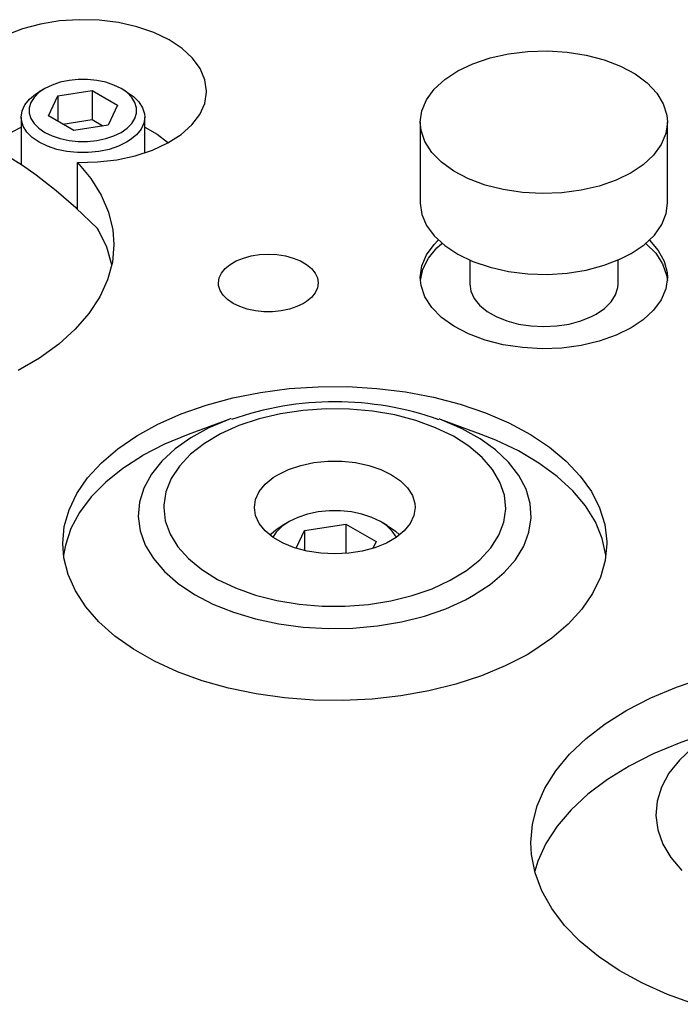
# Model space of a CAD drawing. Header units: inches. Extents: x 3 to 351, y 4 to 271.
# Tile 235 of 256: x 43.24 to 44.91, y 262.28 to 264.76. Entities that reach past the tile are written whole.
import ezdxf

# ---------------------------------------------------------------- set-up
doc = ezdxf.new("R2010")
doc.units = ezdxf.units.IN
doc.header["$LTSCALE"] = 0.5
doc.header["$MEASUREMENT"] = 0
doc.layers.add('DSS', color=7, linetype='Continuous')

msp = doc.modelspace()

# ---------------------------------------------------------------- linework, layer by layer
at = {"layer": 'DSS', "color": 9, "linetype": 'Continuous'}
for p, q in [((43.2976, 264.7532), (43.2522, 264.7412)), ((43.3458, 264.7609), (43.2976, 264.7532)), ((43.3955, 264.7641), (43.3458, 264.7609)), ((43.4454, 264.7626), (43.3955, 264.7641)), ((43.4942, 264.7566), (43.4454, 264.7626)), ((43.5408, 264.7462), (43.4942, 264.7566)), ((43.2522, 264.7412), (43.2107, 264.7252)), ((43.5839, 264.7316), (43.5408, 264.7462)), ((43.6224, 264.7132), (43.5839, 264.7316)), ((43.6553, 264.6915), (43.6224, 264.7132)), ((43.6819, 264.6671), (43.6553, 264.6915)), ((44.4336, 264.6676), (44.4802, 264.678)), ((44.4802, 264.678), (44.529, 264.6841)), ((44.529, 264.6841), (44.5789, 264.6855)), ((44.5789, 264.6855), (44.6286, 264.6824)), ((44.6286, 264.6824), (44.6768, 264.6747)), ((43.7013, 264.6405), (43.6819, 264.6671)), ((44.3905, 264.653), (44.4336, 264.6676)), ((44.6768, 264.6747), (44.7222, 264.6627)), ((44.7222, 264.6627), (44.7637, 264.6466)), ((43.7132, 264.6125), (43.7013, 264.6405)), ((44.3191, 264.6129), (44.352, 264.6346)), ((44.352, 264.6346), (44.3905, 264.653)), ((44.7637, 264.6466), (44.8003, 264.627)), ((43.7172, 264.5837), (43.7132, 264.6125)), ((44.2925, 264.5885), (44.3191, 264.6129)), ((44.8003, 264.627), (44.8309, 264.6042)), ((44.8309, 264.6042), (44.8549, 264.5789)), ((43.7125, 264.5526), (43.7172, 264.5813)), ((43.7172, 264.5813), (43.7172, 264.5837)), ((44.2731, 264.5619), (44.2925, 264.5885)), ((44.8549, 264.5789), (44.8716, 264.5517)), ((44.2612, 264.5339), (44.2731, 264.5619)), ((43.7, 264.5246), (43.7125, 264.5526)), ((44.2572, 264.5052), (44.2612, 264.5339)), ((44.8716, 264.5517), (44.8806, 264.5233)), ((43.6799, 264.4982), (43.7, 264.5246)), ((44.2572, 264.5052), (44.2572, 264.301)), ((44.2593, 264.4844), (44.2572, 264.5052)), ((44.8822, 264.5052), (44.8782, 264.4764)), ((44.8806, 264.5233), (44.8822, 264.5052)), ((44.8822, 264.301), (44.8822, 264.5052)), ((43.6528, 264.474), (43.6799, 264.4982)), ((44.269, 264.4561), (44.2593, 264.4844)), ((43.6193, 264.4526), (43.6528, 264.474)), ((44.2864, 264.429), (44.269, 264.4561)), ((44.8782, 264.4764), (44.8663, 264.4484)), ((43.5369, 264.4203), (43.5803, 264.4345)), ((43.5803, 264.4345), (43.6193, 264.4526)), ((44.8663, 264.4484), (44.8468, 264.4218)), ((43.2518, 264.3955), (43.2167, 264.4175)), ((43.3912, 264.4035), (43.4411, 264.4046)), ((43.4411, 264.4046), (43.4901, 264.4102)), ((43.4901, 264.4102), (43.5369, 264.4203)), ((44.311, 264.4039), (44.2864, 264.429)), ((44.8468, 264.4218), (44.8203, 264.3974)), ((43.2867, 264.3712), (43.2518, 264.3955)), ((43.3912, 264.2845), (43.3912, 264.4035)), ((43.3912, 264.4035), (43.4247, 264.3632)), ((44.3423, 264.3814), (44.311, 264.4039)), ((44.3793, 264.3621), (44.3423, 264.3814)), ((44.8203, 264.3974), (44.7907, 264.3776)), ((43.3372, 264.3319), (43.2867, 264.3712)), ((43.4247, 264.3632), (43.4509, 264.3211)), ((44.4212, 264.3464), (44.3793, 264.3621)), ((44.7526, 264.3589), (44.7099, 264.3439)), ((44.7907, 264.3776), (44.7526, 264.3589)), ((43.3868, 264.2887), (43.3372, 264.3319)), ((44.467, 264.3348), (44.4212, 264.3464)), ((44.5153, 264.3275), (44.467, 264.3348)), ((44.6636, 264.3331), (44.6149, 264.3266)), ((44.7099, 264.3439), (44.6636, 264.3331)), ((43.4509, 264.3211), (43.4695, 264.2777)), ((44.5651, 264.3248), (44.5153, 264.3275)), ((44.6149, 264.3266), (44.5651, 264.3248)), ((43.4414, 264.2364), (43.3868, 264.2887)), ((44.2572, 264.301), (44.2612, 264.2723)), ((44.8789, 264.2749), (44.8822, 264.301)), ((43.4695, 264.2777), (43.4801, 264.2335)), ((44.2612, 264.2723), (44.2731, 264.2443)), ((44.8677, 264.2468), (44.8789, 264.2749)), ((43.4439, 264.2322), (43.4414, 264.2364)), ((43.4647, 264.1892), (43.4439, 264.2322)), ((43.4801, 264.2335), (43.483, 264.1959)), ((44.2731, 264.2443), (44.2925, 264.2177)), ((44.849, 264.2201), (44.8677, 264.2468)), ((44.2925, 264.2177), (44.3191, 264.1933)), ((44.2925, 264.1966), (44.3028, 264.2071)), ((44.823, 264.1954), (44.849, 264.2201)), ((44.8365, 264.2071), (44.859, 264.1814)), ((43.4778, 264.1451), (43.4647, 264.1892)), ((43.483, 264.1959), (43.479, 264.1513)), ((44.2731, 264.17), (44.2925, 264.1966)), ((44.2778, 264.1614), (44.2993, 264.1874)), ((44.2993, 264.1874), (44.312, 264.199)), ((44.3191, 264.1933), (44.352, 264.1716)), ((44.7907, 264.1735), (44.823, 264.1954)), ((44.8274, 264.199), (44.8523, 264.174)), ((44.859, 264.1814), (44.8741, 264.1539)), ((43.7922, 264.1547), (43.8102, 264.162)), ((43.8102, 264.162), (43.8301, 264.1673)), ((43.8301, 264.1673), (43.8513, 264.1706)), ((43.8513, 264.1706), (43.8732, 264.1717)), ((43.8732, 264.1717), (43.8951, 264.1706)), ((43.8951, 264.1706), (43.9163, 264.1673)), ((43.9163, 264.1673), (43.9362, 264.162)), ((43.9362, 264.162), (43.9542, 264.1547)), ((44.2612, 264.142), (44.2731, 264.17)), ((44.2637, 264.1337), (44.2778, 264.1614)), ((44.352, 264.1716), (44.3905, 264.1532)), ((44.3822, 264.1567), (44.3822, 264.0969)), ((44.7222, 264.1436), (44.7637, 264.1596)), ((44.7572, 264.0969), (44.7572, 264.1567)), ((44.7637, 264.1596), (44.7907, 264.1735)), ((44.8523, 264.174), (44.8699, 264.147)), ((43.479, 264.1513), (43.467, 264.1071)), ((43.7548, 264.1238), (43.7641, 264.1353)), ((43.7641, 264.1353), (43.7767, 264.1457)), ((43.7767, 264.1457), (43.7922, 264.1547)), ((43.9542, 264.1547), (43.9697, 264.1457)), ((43.9697, 264.1457), (43.9823, 264.1353)), ((43.9823, 264.1353), (43.9916, 264.1238)), ((44.2572, 264.1132), (44.2612, 264.142)), ((44.2575, 264.1051), (44.2637, 264.1337)), ((44.3905, 264.1532), (44.4336, 264.1386)), ((44.4336, 264.1386), (44.4802, 264.1282)), ((44.6286, 264.1239), (44.6768, 264.1315)), ((44.6768, 264.1315), (44.7222, 264.1436)), ((44.8699, 264.147), (44.8799, 264.1187)), ((44.8741, 264.1539), (44.8815, 264.1254)), ((43.467, 264.1071), (43.4472, 264.0639)), ((43.7472, 264.099), (43.7491, 264.1116)), ((43.7491, 264.1116), (43.7548, 264.1238)), ((43.9916, 264.1238), (43.9973, 264.1116)), ((43.9973, 264.1116), (43.9992, 264.099)), ((44.2593, 264.0924), (44.2572, 264.1132)), ((44.4802, 264.1282), (44.529, 264.1222)), ((44.529, 264.1222), (44.5789, 264.1207)), ((44.5789, 264.1207), (44.6286, 264.1239)), ((44.8822, 264.1132), (44.8782, 264.0845)), ((44.8799, 264.1187), (44.8819, 264.1051)), ((44.8815, 264.1254), (44.8822, 264.1132)), ((43.7477, 264.0926), (43.7472, 264.099)), ((43.7515, 264.0801), (43.7477, 264.0926)), ((43.9973, 264.0863), (43.9916, 264.0741)), ((43.9992, 264.099), (43.9973, 264.0863)), ((44.269, 264.0641), (44.2593, 264.0924)), ((44.3822, 264.0969), (44.385, 264.0781)), ((44.7508, 264.0689), (44.7565, 264.0875)), ((44.7565, 264.0875), (44.7572, 264.0969)), ((44.8782, 264.0845), (44.8663, 264.0565)), ((43.4472, 264.0639), (43.4199, 264.0221)), ((43.759, 264.0682), (43.7515, 264.0801)), ((43.77, 264.0572), (43.759, 264.0682)), ((43.7841, 264.0475), (43.77, 264.0572)), ((43.9823, 264.0626), (43.9697, 264.0522)), ((43.9916, 264.0741), (43.9823, 264.0626)), ((44.2864, 264.0371), (44.269, 264.0641)), ((44.385, 264.0781), (44.3935, 264.0599)), ((44.3935, 264.0599), (44.4073, 264.0428)), ((44.7396, 264.0512), (44.7508, 264.0689)), ((44.8663, 264.0565), (44.8468, 264.0299)), ((43.8009, 264.0394), (43.7841, 264.0475)), ((43.8199, 264.033), (43.8009, 264.0394)), ((43.8406, 264.0287), (43.8199, 264.033)), ((43.9264, 264.033), (43.9058, 264.0287)), ((43.9455, 264.0394), (43.9264, 264.033)), ((43.9623, 264.0475), (43.9455, 264.0394)), ((43.9697, 264.0522), (43.9623, 264.0475)), ((44.311, 264.012), (44.2864, 264.0371)), ((44.4073, 264.0428), (44.426, 264.0273)), ((44.7023, 264.0204), (44.7233, 264.0348)), ((44.7233, 264.0348), (44.7396, 264.0512)), ((43.4199, 264.0221), (43.3852, 263.9821)), ((43.8622, 264.0265), (43.8406, 264.0287)), ((43.8842, 264.0265), (43.8622, 264.0265)), ((43.9058, 264.0287), (43.8842, 264.0265)), ((44.3423, 263.9895), (44.311, 264.012)), ((44.426, 264.0273), (44.4492, 264.014)), ((44.4492, 264.014), (44.4759, 264.0032)), ((44.6634, 264.0032), (44.6902, 264.014)), ((44.6902, 264.014), (44.7023, 264.0204)), ((44.8468, 264.0299), (44.8203, 264.0055)), ((43.3852, 263.9821), (43.3435, 263.9444)), ((44.3793, 263.9702), (44.3423, 263.9895)), ((44.4759, 264.0032), (44.5056, 263.9952)), ((44.5056, 263.9952), (44.5371, 263.9903)), ((44.5371, 263.9903), (44.5697, 263.9887)), ((44.5697, 263.9887), (44.6022, 263.9903)), ((44.6022, 263.9903), (44.6338, 263.9952)), ((44.6338, 263.9952), (44.6634, 264.0032)), ((44.7907, 263.9857), (44.7526, 263.967)), ((44.8203, 264.0055), (44.7907, 263.9857)), ((44.4212, 263.9545), (44.3793, 263.9702)), ((44.7526, 263.967), (44.7099, 263.952)), ((43.3435, 263.9444), (43.2953, 263.9094)), ((44.467, 263.9429), (44.4212, 263.9545)), ((44.5153, 263.9356), (44.467, 263.9429)), ((44.5651, 263.9328), (44.5153, 263.9356)), ((44.6149, 263.9347), (44.5651, 263.9328)), ((44.6636, 263.9412), (44.6149, 263.9347)), ((44.7099, 263.952), (44.6636, 263.9412)), ((43.2953, 263.9094), (43.2412, 263.8775)), ((43.926, 263.832), (43.9996, 263.8369)), ((43.9996, 263.8369), (44.0737, 263.8371)), ((44.0737, 263.8371), (44.1475, 263.8328)), ((44.1475, 263.8328), (44.22, 263.8239)), ((43.7164, 263.7905), (43.7835, 263.8087)), ((43.7835, 263.8087), (43.8537, 263.8225)), ((43.8537, 263.8225), (43.926, 263.832)), ((44.22, 263.8239), (44.2905, 263.8106)), ((44.2905, 263.8106), (44.358, 263.7929)), ((43.653, 263.7683), (43.7164, 263.7905)), ((44.358, 263.7929), (44.4218, 263.7712)), ((43.5942, 263.7423), (43.653, 263.7683)), ((44.4218, 263.7712), (44.4813, 263.7456)), ((43.5405, 263.7127), (43.5942, 263.7423)), ((43.7738, 263.7543), (43.671, 263.7164)), ((43.7789, 263.7562), (43.7738, 263.7543)), ((44.3085, 263.7543), (44.305, 263.7556)), ((44.4113, 263.7164), (44.3085, 263.7543)), ((44.4813, 263.7456), (44.5356, 263.7164)), ((43.4927, 263.68), (43.5405, 263.7127)), ((43.671, 263.7164), (43.6107, 263.6914)), ((44.4481, 263.7018), (44.4113, 263.7164)), ((44.5356, 263.7164), (44.5841, 263.6841)), ((43.6107, 263.6914), (43.5555, 263.6628)), ((44.5054, 263.6746), (44.4481, 263.7018)), ((44.5841, 263.6841), (44.6264, 263.6489)), ((43.4512, 263.6445), (43.4927, 263.68)), ((43.555, 263.6625), (43.5055, 263.6307)), ((43.5555, 263.6628), (43.555, 263.6625)), ((44.5573, 263.644), (44.5054, 263.6746)), ((43.4166, 263.6067), (43.4512, 263.6445)), ((43.9246, 263.6279), (43.9553, 263.6381)), ((43.9553, 263.6381), (43.9885, 263.6451)), ((43.9885, 263.6451), (44.0234, 263.6486)), ((44.0234, 263.6486), (44.0588, 263.6486)), ((44.0588, 263.6486), (44.0937, 263.6451)), ((44.0937, 263.6451), (44.127, 263.6381)), ((44.127, 263.6381), (44.1576, 263.6279)), ((44.6032, 263.6104), (44.5573, 263.644)), ((44.6264, 263.6489), (44.6618, 263.6113)), ((43.5055, 263.6307), (43.4622, 263.5959)), ((43.8855, 263.6072), (43.8975, 263.6147)), ((43.8975, 263.6147), (43.9246, 263.6279)), ((44.1576, 263.6279), (44.1847, 263.6147)), ((44.1847, 263.6147), (44.2075, 263.5991)), ((44.6426, 263.5741), (44.6032, 263.6104)), ((44.6618, 263.6113), (44.69, 263.5718)), ((43.3893, 263.5669), (43.4166, 263.6067)), ((43.4622, 263.5959), (43.4256, 263.5587)), ((43.8502, 263.5719), (43.8652, 263.5904)), ((43.8652, 263.5904), (43.8855, 263.6072)), ((44.2075, 263.5991), (44.2252, 263.5814)), ((43.3696, 263.5256), (43.3893, 263.5669)), ((43.4256, 263.5587), (43.3962, 263.5194)), ((43.8411, 263.5522), (43.8502, 263.5719)), ((44.2252, 263.5814), (44.2373, 263.5622)), ((44.2373, 263.5622), (44.2435, 263.542)), ((44.6749, 263.5356), (44.6426, 263.5741)), ((44.69, 263.5718), (44.7107, 263.5307)), ((43.838, 263.5318), (43.8411, 263.5522)), ((44.2435, 263.542), (44.2442, 263.5318)), ((44.6999, 263.4953), (44.6749, 263.5356)), ((43.3576, 263.4834), (43.3696, 263.5256)), ((43.3962, 263.5194), (43.3743, 263.4785)), ((43.8411, 263.5114), (43.838, 263.5318)), ((43.8502, 263.4917), (43.8411, 263.5114)), ((44.2412, 263.5114), (44.232, 263.4917)), ((44.2442, 263.5318), (44.2412, 263.5114)), ((44.7107, 263.5307), (44.7236, 263.4885)), ((43.8652, 263.4732), (43.8502, 263.4917)), ((44.232, 263.4917), (44.217, 263.4732)), ((44.7173, 263.4537), (44.6999, 263.4953)), ((44.7236, 263.4885), (44.7286, 263.4458)), ((43.3536, 263.4407), (43.3576, 263.4834)), ((43.3743, 263.4785), (43.3602, 263.4365)), ((43.8855, 263.4564), (43.8652, 263.4732)), ((44.217, 263.4732), (44.1967, 263.4564)), ((43.3564, 263.4047), (43.3536, 263.4407)), ((43.3602, 263.4365), (43.3555, 263.4113)), ((43.9106, 263.442), (43.8855, 263.4564)), ((43.9396, 263.4302), (43.9106, 263.442)), ((44.1717, 263.442), (44.1427, 263.4302)), ((44.1967, 263.4564), (44.1717, 263.442)), ((44.7267, 263.4113), (44.7173, 263.4537)), ((44.7286, 263.4407), (44.7246, 263.3979)), ((44.7286, 263.4458), (44.7286, 263.4407)), ((43.9716, 263.4216), (43.9396, 263.4302)), ((44.0058, 263.4163), (43.9716, 263.4216)), ((44.0411, 263.4145), (44.0058, 263.4163)), ((44.0764, 263.4163), (44.0411, 263.4145)), ((44.1106, 263.4216), (44.0764, 263.4163)), ((44.1427, 263.4302), (44.1106, 263.4216)), ((43.3671, 263.3624), (43.3564, 263.4047)), ((44.7246, 263.3979), (44.7127, 263.3557)), ((43.3856, 263.3209), (43.3671, 263.3624)), ((44.7127, 263.3557), (44.6929, 263.3144)), ((43.4118, 263.2809), (43.3856, 263.3209)), ((44.6929, 263.3144), (44.6656, 263.2746)), ((43.4452, 263.2427), (43.4118, 263.2809)), ((44.6656, 263.2746), (44.631, 263.2368)), ((43.4856, 263.2068), (43.4452, 263.2427)), ((44.631, 263.2368), (44.5895, 263.2013)), ((43.5325, 263.1736), (43.4856, 263.2068)), ((44.5895, 263.2013), (44.5417, 263.1686)), ((43.5852, 263.1436), (43.5325, 263.1736)), ((44.5417, 263.1686), (44.5273, 263.16)), ((43.6433, 263.117), (43.5852, 263.1436)), ((44.5273, 263.16), (44.4721, 263.1314)), ((43.706, 263.0941), (43.6433, 263.117)), ((44.4721, 263.1314), (44.4119, 263.1064)), ((43.7725, 263.0753), (43.706, 263.0941)), ((44.4119, 263.1064), (44.3474, 263.0853)), ((44.9051, 263.0782), (44.9747, 263.1017)), ((43.8423, 263.0607), (43.7725, 263.0753)), ((44.2793, 263.0683), (44.2085, 263.0557)), ((44.3474, 263.0853), (44.2793, 263.0683)), ((44.8399, 263.0509), (44.9051, 263.0782)), ((43.9143, 263.0506), (43.8423, 263.0607)), ((43.9878, 263.0449), (43.9143, 263.0506)), ((44.0619, 263.0439), (43.9878, 263.0449)), ((44.1358, 263.0475), (44.0619, 263.0439)), ((44.2085, 263.0557), (44.1358, 263.0475)), ((44.7796, 263.0199), (44.8399, 263.0509)), ((44.725, 262.9857), (44.7796, 263.0199)), ((45.0819, 262.999), (44.9118, 262.9363)), ((44.6766, 262.9485), (44.725, 262.9857)), ((44.6348, 262.9087), (44.6766, 262.9485)), ((44.9118, 262.9363), (44.8461, 262.9093)), ((44.5999, 262.8668), (44.6348, 262.9087)), ((44.8461, 262.9093), (44.7854, 262.8787)), ((44.5725, 262.823), (44.5999, 262.8668)), ((44.7854, 262.8787), (44.7302, 262.8448)), ((44.7302, 262.8448), (44.6811, 262.8079)), ((44.5527, 262.7779), (44.5725, 262.823)), ((44.6811, 262.8079), (44.6386, 262.7684)), ((44.5408, 262.7319), (44.5527, 262.7779)), ((44.6386, 262.7684), (44.6031, 262.7266)), ((44.5368, 262.6854), (44.5408, 262.7319)), ((44.6031, 262.7266), (44.5749, 262.683)), ((44.5385, 262.6548), (44.5368, 262.6854)), ((44.5749, 262.683), (44.5543, 262.638)), ((44.5477, 262.6086), (44.5385, 262.6548)), ((44.5543, 262.638), (44.5465, 262.6132)), ((44.5648, 262.5631), (44.5477, 262.6086)), ((44.5897, 262.5189), (44.5648, 262.5631)), ((44.622, 262.4762), (44.5897, 262.5189)), ((44.6615, 262.4357), (44.622, 262.4762)), ((44.7077, 262.3976), (44.6615, 262.4357)), ((44.7603, 262.3623), (44.7077, 262.3976)), ((44.8186, 262.3302), (44.7603, 262.3623)), ((44.8822, 262.3016), (44.8186, 262.3302)), ((44.9504, 262.2768), (44.8822, 262.3016))]:
    msp.add_line(p, q, dxfattribs=at)
at = {"layer": 'DSS', "color": 132, "linetype": 'Continuous'}
for p, q in [((43.3472, 264.6059), (43.3267, 264.5991)), ((43.3695, 264.6106), (43.3472, 264.6059)), ((43.3929, 264.613), (43.3695, 264.6106)), ((43.4166, 264.613), (43.3929, 264.613)), ((43.4399, 264.6106), (43.4166, 264.613)), ((43.4622, 264.6059), (43.4399, 264.6106)), ((43.4827, 264.5991), (43.4622, 264.6059)), ((43.2933, 264.5798), (43.2815, 264.5679)), ((43.285, 264.5762), (43.2942, 264.582)), ((43.3086, 264.5903), (43.2933, 264.5798)), ((43.3086, 264.5903), (43.2942, 264.582)), ((43.3267, 264.5991), (43.3086, 264.5903)), ((43.3086, 264.5903), (43.3086, 264.5903)), ((43.3409, 264.5716), (43.4281, 264.5851)), ((43.4281, 264.5851), (43.4919, 264.5482)), ((43.4281, 264.5851), (43.4281, 264.5116)), ((43.5009, 264.5903), (43.4827, 264.5991)), ((43.5152, 264.582), (43.5009, 264.5903)), ((43.5161, 264.5798), (43.5009, 264.5903)), ((43.5152, 264.582), (43.5327, 264.57)), ((43.528, 264.5679), (43.5161, 264.5798)), ((43.2579, 264.5491), (43.2694, 264.5633)), ((43.2734, 264.5551), (43.2692, 264.5416)), ((43.2694, 264.5633), (43.285, 264.5762)), ((43.2815, 264.5679), (43.2734, 264.5551)), ((43.3176, 264.5213), (43.3409, 264.5716)), ((43.3409, 264.5716), (43.3409, 264.5078)), ((43.5361, 264.5551), (43.528, 264.5679)), ((43.5327, 264.57), (43.5463, 264.5563)), ((43.5402, 264.5416), (43.5361, 264.5551)), ((43.5463, 264.5563), (43.5556, 264.5416)), ((43.2485, 264.5182), (43.2508, 264.5339)), ((43.2508, 264.5339), (43.2579, 264.5491)), ((43.2692, 264.5416), (43.2692, 264.5279)), ((43.4919, 264.5482), (43.4685, 264.4979)), ((43.5402, 264.5279), (43.5402, 264.5416)), ((43.5556, 264.5416), (43.5604, 264.5261)), ((43.2485, 264.5182), (43.2485, 264.3976)), ((43.2491, 264.5104), (43.2485, 264.5182)), ((43.2538, 264.4949), (43.2491, 264.5104)), ((43.2692, 264.5279), (43.2734, 264.5144)), ((43.2734, 264.5144), (43.2815, 264.5016)), ((43.3814, 264.4845), (43.3176, 264.5213)), ((43.3542, 264.5002), (43.4281, 264.5116)), ((43.4281, 264.5116), (43.4553, 264.4959)), ((43.528, 264.5016), (43.5361, 264.5144)), ((43.5361, 264.5144), (43.5402, 264.5279)), ((43.561, 264.5182), (43.5586, 264.5026)), ((43.5604, 264.5261), (43.561, 264.5182)), ((43.561, 264.4275), (43.561, 264.5182)), ((43.2631, 264.4801), (43.2538, 264.4949)), ((43.2767, 264.4665), (43.2631, 264.4801)), ((43.2815, 264.5016), (43.2933, 264.4897)), ((43.2933, 264.4897), (43.3086, 264.4792)), ((43.3086, 264.4792), (43.3267, 264.4704)), ((43.4685, 264.4979), (43.3814, 264.4845)), ((43.4827, 264.4704), (43.5009, 264.4792)), ((43.5009, 264.4792), (43.5161, 264.4897)), ((43.5161, 264.4897), (43.528, 264.5016)), ((43.5515, 264.4874), (43.54, 264.4731)), ((43.5586, 264.5026), (43.5515, 264.4874)), ((43.2942, 264.4544), (43.2767, 264.4665)), ((43.3151, 264.4443), (43.2942, 264.4544)), ((43.3267, 264.4704), (43.3472, 264.4636)), ((43.3472, 264.4636), (43.3695, 264.4589)), ((43.3695, 264.4589), (43.3929, 264.4565)), ((43.3929, 264.4565), (43.4166, 264.4565)), ((43.4166, 264.4565), (43.4399, 264.4589)), ((43.4399, 264.4589), (43.4622, 264.4636)), ((43.4622, 264.4636), (43.4827, 264.4704)), ((43.5152, 264.4544), (43.4943, 264.4443)), ((43.5244, 264.4602), (43.5152, 264.4544)), ((43.54, 264.4731), (43.5244, 264.4602)), ((43.3387, 264.4365), (43.3151, 264.4443)), ((43.3643, 264.4311), (43.3387, 264.4365)), ((43.3911, 264.4284), (43.3643, 264.4311)), ((43.4452, 264.4311), (43.4183, 264.4284)), ((43.4708, 264.4365), (43.4452, 264.4311)), ((43.4943, 264.4443), (43.4708, 264.4365)), ((43.4183, 264.4284), (43.3911, 264.4284)), ((43.3851, 264.2901), (43.3912, 264.2898)), ((43.9722, 263.515), (43.9476, 263.5068)), ((43.9989, 263.5206), (43.9722, 263.515)), ((44.0269, 263.5235), (43.9989, 263.5206)), ((44.0553, 263.5235), (44.0269, 263.5235)), ((44.0833, 263.5206), (44.0553, 263.5235)), ((44.11, 263.515), (44.0833, 263.5206)), ((44.1346, 263.5068), (44.11, 263.515)), ((43.8957, 263.4781), (43.9085, 263.4863)), ((43.9259, 263.4963), (43.9076, 263.4837)), ((43.9259, 263.4963), (43.9085, 263.4863)), ((43.9476, 263.5068), (43.9259, 263.4963)), ((43.9259, 263.4963), (43.9259, 263.4963)), ((43.9646, 263.4739), (44.0691, 263.4901)), ((44.0691, 263.4901), (44.1457, 263.4459)), ((44.0691, 263.4901), (44.0691, 263.4157)), ((44.1564, 263.4963), (44.1346, 263.5068)), ((44.1737, 263.4863), (44.1564, 263.4963)), ((44.1718, 263.486), (44.1564, 263.4963)), ((44.1867, 263.472), (44.1718, 263.486)), ((44.1737, 263.4863), (44.1947, 263.4718)), ((43.8773, 263.4624), (43.8957, 263.4781)), ((43.8934, 263.4695), (43.885, 263.4568)), ((43.9076, 263.4837), (43.8934, 263.4695)), ((43.9437, 263.4289), (43.9646, 263.4739)), ((43.9646, 263.4739), (43.9646, 263.4232)), ((44.1972, 263.4568), (44.1867, 263.472)), ((44.1947, 263.4718), (44.2049, 263.4624)), ((44.1457, 263.4459), (44.1377, 263.4286))]:
    msp.add_line(p, q, dxfattribs=at)
at = {"layer": 'DSS', "color": 18, "linetype": 'Continuous'}
for p, q in [((43.2259, 264.4805), (43.2485, 264.4923)), ((43.561, 264.4923), (43.5925, 264.4749)), ((43.5925, 264.4749), (43.6183, 264.4546)), ((43.6183, 264.4546), (43.62, 264.453))]:
    msp.add_line(p, q, dxfattribs=at)
at = {"layer": 'DSS', "color": 96, "linetype": 'Continuous'}
for p, q in [((43.9043, 263.7685), (43.8499, 263.7556)), ((43.9612, 263.7771), (43.9043, 263.7685)), ((44.0195, 263.7811), (43.9612, 263.7771)), ((44.0783, 263.7804), (44.0195, 263.7811)), ((44.1364, 263.7752), (44.0783, 263.7804)), ((44.1927, 263.7655), (44.1364, 263.7752)), ((44.2462, 263.7515), (44.1927, 263.7655)), ((43.723, 263.7328), (43.6772, 263.7078)), ((43.7738, 263.7543), (43.723, 263.7328)), ((43.7991, 263.7386), (43.7528, 263.7177)), ((43.8499, 263.7556), (43.7991, 263.7386)), ((44.2959, 263.7334), (44.2462, 263.7515)), ((44.3409, 263.7116), (44.2959, 263.7334)), ((44.3128, 263.7527), (44.3085, 263.7543)), ((44.3632, 263.7309), (44.3128, 263.7527)), ((43.7528, 263.7177), (43.7117, 263.6934)), ((44.3804, 263.6865), (44.3409, 263.7116)), ((44.4085, 263.7056), (44.3632, 263.7309)), ((43.6772, 263.7078), (43.6374, 263.6796)), ((43.7117, 263.6934), (43.6768, 263.6661)), ((44.4136, 263.6585), (44.3804, 263.6865)), ((44.4478, 263.6772), (44.4085, 263.7056)), ((43.6374, 263.6796), (43.604, 263.6487)), ((43.6768, 263.6661), (43.6486, 263.6364)), ((44.4399, 263.6281), (44.4136, 263.6585)), ((44.4806, 263.6461), (44.4478, 263.6772)), ((43.604, 263.6487), (43.5777, 263.6157)), ((43.6486, 263.6364), (43.6277, 263.6047)), ((44.5063, 263.6129), (44.4806, 263.6461)), ((43.5777, 263.6157), (43.5589, 263.581)), ((44.4588, 263.596), (44.4399, 263.6281)), ((44.5246, 263.5781), (44.5063, 263.6129)), ((43.6277, 263.6047), (43.6144, 263.5716)), ((44.4701, 263.5627), (44.4588, 263.596)), ((43.5589, 263.581), (43.5478, 263.5452)), ((43.6144, 263.5716), (43.609, 263.5378)), ((44.4733, 263.5288), (44.4701, 263.5627)), ((44.535, 263.5423), (44.5246, 263.5781)), ((43.5478, 263.5452), (43.5446, 263.5089)), ((43.609, 263.5378), (43.6089, 263.5318)), ((44.5375, 263.5059), (44.535, 263.5423)), ((43.5446, 263.5089), (43.5495, 263.4726)), ((43.6089, 263.5318), (43.6129, 263.498)), ((44.4686, 263.495), (44.4733, 263.5288)), ((43.6129, 263.498), (43.6248, 263.4647)), ((44.456, 263.4618), (44.4686, 263.495)), ((44.532, 263.4697), (44.5375, 263.5059)), ((43.5495, 263.4726), (43.5622, 263.437)), ((43.6248, 263.4647), (43.6444, 263.4327)), ((44.4358, 263.43), (44.456, 263.4618)), ((44.5187, 263.4341), (44.532, 263.4697)), ((43.5622, 263.437), (43.5827, 263.4026)), ((43.6444, 263.4327), (43.6713, 263.4026)), ((44.4082, 263.4), (44.4358, 263.43)), ((44.4976, 263.3999), (44.5187, 263.4341)), ((43.5827, 263.4026), (43.6105, 263.37)), ((43.6713, 263.4026), (43.7051, 263.3748)), ((44.3738, 263.3725), (44.4082, 263.4)), ((44.4692, 263.3674), (44.4976, 263.3999)), ((43.6105, 263.37), (43.6453, 263.3396)), ((43.7051, 263.3748), (43.7451, 263.35)), ((44.3333, 263.3479), (44.3738, 263.3725)), ((44.4339, 263.3373), (44.4692, 263.3674)), ((43.6453, 263.3396), (43.6864, 263.3121)), ((43.7451, 263.35), (43.7905, 263.3285)), ((44.2874, 263.3267), (44.3333, 263.3479)), ((44.3922, 263.31), (44.4339, 263.3373)), ((43.6864, 263.3121), (43.7333, 263.2878)), ((43.7905, 263.3285), (43.8406, 263.3107)), ((43.8406, 263.3107), (43.8944, 263.297)), ((44.237, 263.3093), (44.2874, 263.3267)), ((44.3714, 263.2986), (44.3922, 263.31)), ((43.7333, 263.2878), (43.7851, 263.2671)), ((43.8944, 263.297), (43.951, 263.2877)), ((43.951, 263.2877), (44.0091, 263.2829)), ((44.0679, 263.2827), (44.1262, 263.2871)), ((44.1262, 263.2871), (44.1829, 263.296)), ((44.1829, 263.296), (44.237, 263.3093)), ((44.3218, 263.2762), (44.3714, 263.2986)), ((43.7851, 263.2671), (43.841, 263.2503)), ((44.0091, 263.2829), (44.0679, 263.2827)), ((44.2677, 263.2576), (44.3218, 263.2762)), ((43.841, 263.2503), (43.9001, 263.2378)), ((43.9001, 263.2378), (43.9615, 263.2297)), ((44.1494, 263.2329), (44.2099, 263.2431)), ((44.2099, 263.2431), (44.2677, 263.2576)), ((43.9615, 263.2297), (44.0242, 263.2262)), ((44.0242, 263.2262), (44.0872, 263.2273)), ((44.0872, 263.2273), (44.1494, 263.2329)), ((44.9455, 262.9243), (44.9122, 262.8935)), ((44.9122, 262.8935), (44.8859, 262.8604)), ((44.8859, 262.8604), (44.867, 262.8257)), ((44.867, 262.8257), (44.8559, 262.7899)), ((44.8559, 262.7899), (44.8528, 262.7536)), ((44.8528, 262.7536), (44.8576, 262.7174)), ((44.8576, 262.7174), (44.8704, 262.6817)), ((44.8704, 262.6817), (44.8908, 262.6473)), ((44.8908, 262.6473), (44.9186, 262.6147))]:
    msp.add_line(p, q, dxfattribs=at)
at = {"layer": 'DSS', "color": 9, "linetype": 'Continuous'}
msp.add_arc((44.0417, 263.0163), 0.7825, 70.4079, 109.5426, dxfattribs=at)

doc.saveas('drawing.dxf')
